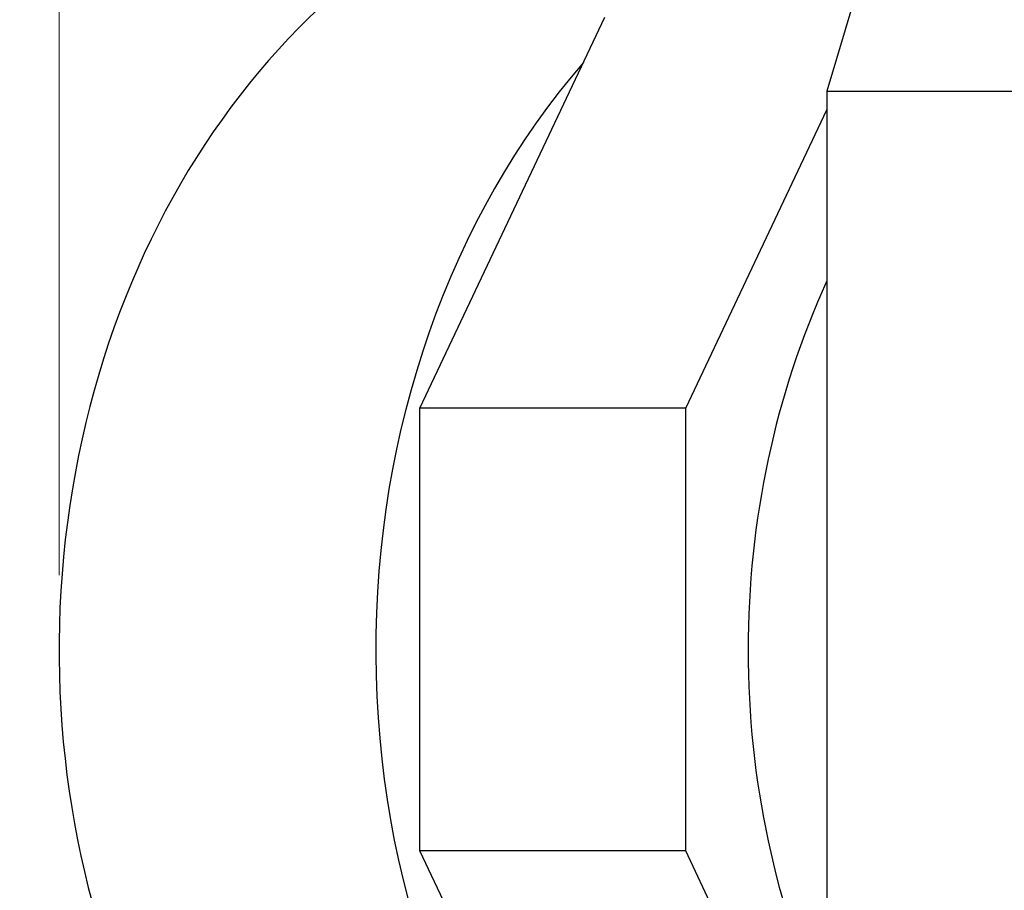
# Model space of a CAD drawing. Header units: inches. Extents: x 0 to 23760, y -13 to 16800.
# Tile 159 of 223: x 10302 to 10827, y 14587 to 15050. Entities that reach past the tile are written whole.
import ezdxf

# ---------------------------------------------------------------- set-up
doc = ezdxf.new("R2010")
doc.units = ezdxf.units.IN
doc.layers.add('254', color=7, linetype='Continuous', true_color=0xffffff)

msp = doc.modelspace()

# ---------------------------------------------------------------- linework, layer by layer
at = {"layer": '254', "color": 3, "linetype": 'Continuous', "lineweight": 13}
msp.add_line((10323.445, 14754.518), (10323.445, 15704.527), dxfattribs=at)
at = {"layer": '254', "color": 2, "linetype": 'Continuous', "lineweight": 25}
for p, q in [((10790.324, 15206.746), (10732.377, 15012.39)), ((10515.581, 14843.391), (10614.114, 15051.732)), ((10732.377, 15012.39), (10732.377, 14505.844)), ((10732.377, 15012.39), (10961.234, 15012.39)), ((10657.174, 14843.391), (10732.376, 15002.401)), ((10515.581, 14607.497), (10515.581, 14843.391)), ((10657.174, 14843.391), (10515.581, 14843.391)), ((10657.174, 14607.497), (10657.174, 14843.391)), ((10611.29, 14405.127), (10515.581, 14607.497)), ((10657.174, 14607.497), (10515.581, 14607.497)), ((10721.32, 14471.865), (10657.174, 14607.497))]:
    msp.add_line(p, q, dxfattribs=at)
for centre, major_axis, start_param, end_param in [((10676.09, 14714.518), (0, 430.5), 0.0931241, 2.7313831), ((10844.721, 14714.518), (0, 430.5), 0.7563565, 2.3965279), ((11020.773, 14714.518), (0, -403.334), 4.2026656, 4.712389), ((11020.773, 14714.518), (0, -403.334), 4.712389, 5.2221124)]:
    msp.add_ellipse(centre, major_axis=major_axis, ratio=0.819152, start_param=start_param, end_param=end_param, dxfattribs=at)

doc.saveas('drawing.dxf')
